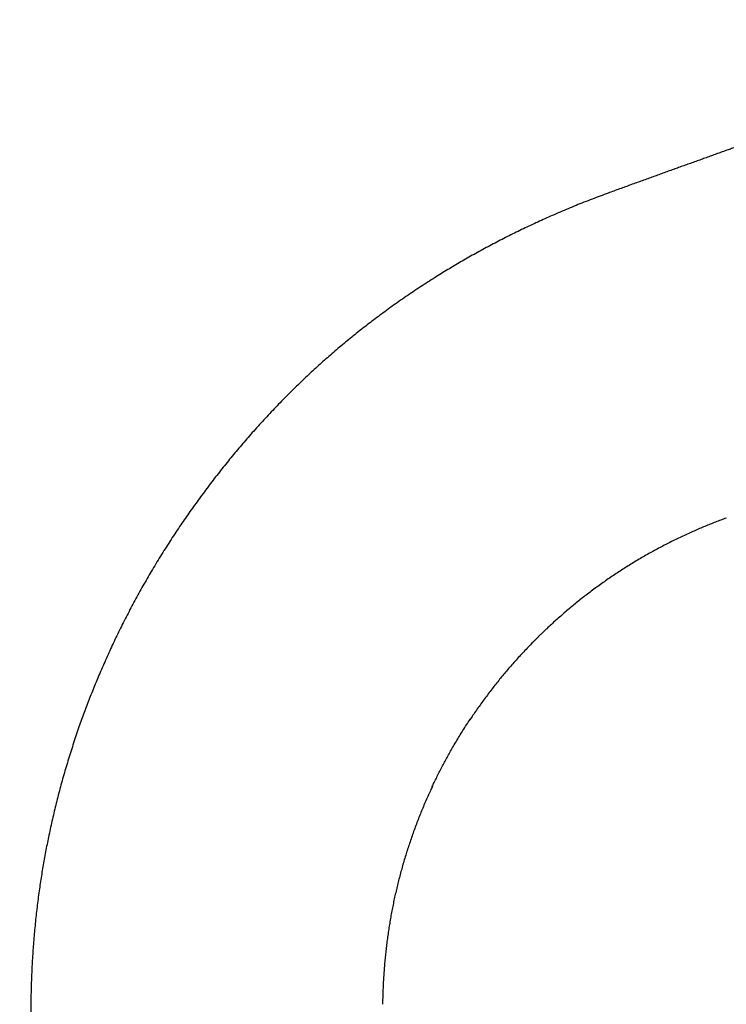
# Model space of a CAD drawing. Header units: millimetres. Extents: x 8 to 573, y 12 to 528.
# Tile 74 of 75: x 414 to 496, y 415 to 528. Entities that reach past the tile are written whole.
import ezdxf

# ---------------------------------------------------------------- set-up
doc = ezdxf.new("R2010")
doc.units = ezdxf.units.MM

msp = doc.modelspace()

# ---------------------------------------------------------------- linework, layer by layer
at = {"color": 7, "linetype": 'Continuous', "lineweight": 30}
msp.add_line((461.84, 439.48), (461.88, 439.56), dxfattribs=at)
for points, knots in [([(538.39, 527.62), (538.2, 527.56), (537.81, 527.42), (537.22, 527.21), (536.64, 527), (536.09, 526.81), (535.57, 526.62), (535.05, 526.44), (534.54, 526.26), (534.04, 526.08), (533.54, 525.91), (533.05, 525.74), (532.58, 525.57), (532.11, 525.4), (531.64, 525.24), (531.19, 525.08), (530.75, 524.93), (530.33, 524.78), (529.92, 524.63), (529.52, 524.49), (529.13, 524.36), (528.74, 524.22), (528.34, 524.08), (527.95, 523.94), (527.56, 523.81), (527.19, 523.67), (526.82, 523.54), (526.46, 523.42), (526.12, 523.3), (525.8, 523.19), (525.48, 523.07), (525.16, 522.96), (524.86, 522.86), (524.56, 522.75), (524.27, 522.65), (523.99, 522.55), (523.71, 522.45), (523.44, 522.36), (523.18, 522.27), (522.93, 522.18), (522.68, 522.1), (522.43, 522.01), (522.18, 521.92), (521.92, 521.83), (521.66, 521.74), (521.42, 521.65), (521.19, 521.57), (520.96, 521.49), (520.76, 521.42), (520.56, 521.35), (520.38, 521.29), (520.21, 521.23), (520.04, 521.17), (519.88, 521.12), (519.64, 521.03), (519.32, 520.92), (518.91, 520.78), (518.52, 520.64), (518.2, 520.53), (517.94, 520.44), (517.76, 520.37), (517.57, 520.31), (517.39, 520.25), (517.21, 520.18), (517.03, 520.12), (516.86, 520.06), (516.7, 520), (516.53, 519.95), (516.38, 519.89), (516.23, 519.84), (516.08, 519.79), (515.95, 519.74), (515.83, 519.7), (515.73, 519.67), (515.65, 519.64), (515.58, 519.61), (515.5, 519.59), (515.42, 519.56), (515.33, 519.53), (515.23, 519.49), (515.12, 519.46), (515, 519.41), (514.87, 519.37), (514.73, 519.32), (514.58, 519.27), (514.42, 519.21), (514.25, 519.15), (514.07, 519.09), (513.89, 519.03), (513.7, 518.96), (513.5, 518.89), (513.29, 518.82), (513.07, 518.74), (512.85, 518.67), (512.63, 518.59), (512.4, 518.51), (512.17, 518.43), (511.93, 518.35), (511.69, 518.26), (511.43, 518.17), (511.16, 518.08), (510.88, 517.98), (510.57, 517.87), (510.26, 517.76), (509.94, 517.65), (509.61, 517.53), (509.27, 517.41), (508.92, 517.29), (508.56, 517.17), (508.19, 517.04), (507.82, 516.91), (507.44, 516.77), (507.05, 516.64), (506.66, 516.5), (506.25, 516.36), (505.82, 516.21), (505.39, 516.05), (504.94, 515.9), (504.48, 515.74), (504.02, 515.57), (503.54, 515.4), (503.08, 515.24), (502.61, 515.08), (502.15, 514.91), (501.68, 514.75), (501.21, 514.58), (500.73, 514.41), (500.24, 514.24), (499.74, 514.06), (499.23, 513.88), (498.72, 513.7), (498.2, 513.51), (497.67, 513.32), (497.14, 513.14), (496.62, 512.95), (496.1, 512.76), (495.58, 512.58), (495.04, 512.39), (494.49, 512.19), (493.92, 511.99), (493.33, 511.77), (492.73, 511.56), (492.13, 511.34), (491.52, 511.12), (490.91, 510.91), (490.31, 510.69), (489.71, 510.47), (489.11, 510.26), (488.49, 510.04), (487.88, 509.81), (487.25, 509.59), (486.62, 509.36), (485.98, 509.13), (485.33, 508.89), (484.68, 508.66), (484.03, 508.42), (483.38, 508.18), (482.72, 507.94), (482.27, 507.78), (482.05, 507.7)], [0, 0, 0, 0, 0.0102018, 0.0208694, 0.0313692, 0.0408464, 0.0501825, 0.0593774, 0.0684312, 0.0773438, 0.0861151, 0.0947453, 0.1032343, 0.111582, 0.1197885, 0.1278537, 0.1357777, 0.1431195, 0.1503357, 0.1574262, 0.1643912, 0.1712306, 0.1783472, 0.1853225, 0.1921565, 0.1988492, 0.2054006, 0.2118106, 0.2177249, 0.2235135, 0.2291766, 0.2347139, 0.2401256, 0.2454117, 0.2505721, 0.2556069, 0.260516, 0.2652995, 0.2698752, 0.2743298, 0.2786631, 0.2828752, 0.2876818, 0.2923202, 0.2967905, 0.3010925, 0.3052262, 0.3091918, 0.3129892, 0.3163223, 0.3195141, 0.3225646, 0.3254737, 0.3282771, 0.3310543, 0.3383784, 0.3455352, 0.3525249, 0.3593474, 0.362696, 0.3660027, 0.3692677, 0.3724909, 0.3756722, 0.3788109, 0.3818565, 0.3847795, 0.3877103, 0.3905066, 0.3931685, 0.3956958, 0.3980886, 0.400347, 0.4018357, 0.4032596, 0.4046186, 0.4059395, 0.4073692, 0.4089302, 0.4106225, 0.4126358, 0.4148081, 0.4171392, 0.4196293, 0.4222783, 0.4250862, 0.428053, 0.4311788, 0.4344634, 0.4379069, 0.4414437, 0.4451336, 0.448977, 0.4529736, 0.4568096, 0.4607769, 0.4648757, 0.4691057, 0.4734672, 0.47796, 0.4825842, 0.4878226, 0.4932199, 0.4987761, 0.5044914, 0.5103656, 0.5163988, 0.5225909, 0.528942, 0.5354521, 0.5421212, 0.5488259, 0.555684, 0.5626955, 0.5698603, 0.5774499, 0.5852043, 0.5931235, 0.6012076, 0.6094564, 0.6178701, 0.6264486, 0.634457, 0.6426039, 0.6508893, 0.6593132, 0.6678756, 0.6765764, 0.6854158, 0.6943936, 0.7035099, 0.7127646, 0.7221579, 0.7316896, 0.7408035, 0.7500404, 0.7594005, 0.7688836, 0.7784898, 0.7888127, 0.799274, 0.8098738, 0.820612, 0.8314886, 0.8425036, 0.853016, 0.8636513, 0.8744097, 0.8852912, 0.8962956, 0.907423, 0.9186734, 0.9300468, 0.9415432, 0.9531625, 0.964694, 0.9763441, 0.9881128, 1, 1, 1, 1]), ([(482.05, 507.7), (481.74, 507.59), (481.13, 507.36), (480.21, 507.01), (479.29, 506.65), (478.37, 506.29), (477.46, 505.91), (476.54, 505.52), (475.66, 505.14), (474.81, 504.76), (473.98, 504.38), (473.15, 504), (472.33, 503.61), (471.51, 503.21), (470.69, 502.81), (469.88, 502.39), (469.07, 501.97), (468.27, 501.55), (467.46, 501.11), (466.66, 500.67), (465.88, 500.23), (465.12, 499.79), (464.38, 499.36), (463.64, 498.91), (462.91, 498.46), (462.14, 497.98), (461.33, 497.47), (460.5, 496.93), (459.67, 496.38), (458.84, 495.81), (458.02, 495.25), (457.21, 494.67), (456.42, 494.1), (455.67, 493.54), (454.94, 492.99), (454.21, 492.43), (453.5, 491.87), (452.78, 491.3), (452.08, 490.72), (451.38, 490.14), (450.68, 489.55), (449.99, 488.95), (449.31, 488.35), (448.64, 487.74), (447.98, 487.14), (447.34, 486.55), (446.72, 485.96), (446.11, 485.36), (445.5, 484.76), (445.1, 484.36), (444.9, 484.16)], [0, 0, 0, 0, 0.022199, 0.044423, 0.066672, 0.088945, 0.111239, 0.133554, 0.155888, 0.176376, 0.196878, 0.217394, 0.237921, 0.258459, 0.279006, 0.299563, 0.320126, 0.340697, 0.361275, 0.381862, 0.402455, 0.421877, 0.441304, 0.460735, 0.480169, 0.499605, 0.522096, 0.544589, 0.567081, 0.589573, 0.612063, 0.63455, 0.657032, 0.677636, 0.698233, 0.718821, 0.739401, 0.759971, 0.780531, 0.80108, 0.821618, 0.842143, 0.862655, 0.883154, 0.903639, 0.92294, 0.942227, 0.9615, 0.980757, 1, 1, 1, 1]), ([(444.9, 484.16), (444.67, 483.92), (444.21, 483.45), (443.53, 482.74), (442.86, 482.02), (442.19, 481.29), (441.52, 480.56), (440.88, 479.83), (440.25, 479.11), (439.64, 478.39), (439.04, 477.67), (438.44, 476.94), (437.85, 476.21), (437.26, 475.47), (436.68, 474.72), (436.11, 473.97), (435.54, 473.21), (434.98, 472.45), (434.44, 471.69), (433.9, 470.93), (433.37, 470.16), (432.83, 469.37), (432.28, 468.55), (431.73, 467.7), (431.18, 466.85), (430.64, 465.99), (430.11, 465.12), (429.6, 464.27), (429.11, 463.43), (428.63, 462.59), (428.17, 461.76), (427.71, 460.92), (427.25, 460.07), (426.81, 459.22), (426.37, 458.36), (425.94, 457.5), (425.52, 456.64), (425.11, 455.77), (424.72, 454.91), (424.33, 454.05), (423.95, 453.18), (423.58, 452.34), (423.24, 451.51), (422.91, 450.7), (422.58, 449.88), (422.27, 449.07), (421.96, 448.25), (421.66, 447.43), (421.35, 446.58), (421.05, 445.69), (420.74, 444.78), (420.45, 443.87), (420.16, 442.95), (419.88, 442.03), (419.61, 441.11), (419.34, 440.19), (419.09, 439.26), (418.85, 438.33), (418.62, 437.41), (418.39, 436.49), (418.18, 435.57), (417.98, 434.66), (417.79, 433.76), (417.61, 432.89), (417.45, 432.04), (417.29, 431.19), (417.14, 430.33), (417, 429.48), (416.87, 428.63), (416.74, 427.75), (416.61, 426.84), (416.49, 425.9), (416.38, 424.96), (416.28, 424.02), (416.19, 423.08), (416.1, 422.14), (416.03, 421.2), (415.97, 420.27), (415.91, 419.33), (415.86, 418.4), (415.82, 417.48), (415.79, 416.56), (415.77, 415.65), (415.77, 415.04), (415.76, 414.73)], [0, 0, 0, 0, 0.012737, 0.025499, 0.038286, 0.051096, 0.063929, 0.076784, 0.088925, 0.101084, 0.113262, 0.125457, 0.13767, 0.149898, 0.162143, 0.174403, 0.186677, 0.198966, 0.211048, 0.223143, 0.23525, 0.247368, 0.260466, 0.273575, 0.286696, 0.299827, 0.312968, 0.326117, 0.338523, 0.350936, 0.363358, 0.375786, 0.388222, 0.400664, 0.413111, 0.425563, 0.43802, 0.450481, 0.462722, 0.474967, 0.487213, 0.499461, 0.5108, 0.522139, 0.533478, 0.544817, 0.556155, 0.567492, 0.578828, 0.591295, 0.603759, 0.61622, 0.628677, 0.641129, 0.653576, 0.666017, 0.678451, 0.690877, 0.703294, 0.71548, 0.727656, 0.739822, 0.751978, 0.763219, 0.774451, 0.785673, 0.796883, 0.808084, 0.819272, 0.830449, 0.84273, 0.854997, 0.867247, 0.879482, 0.891701, 0.903902, 0.916087, 0.928254, 0.940403, 0.952533, 0.964428, 0.976305, 0.988162, 1, 1, 1, 1]), ([(495.64, 470.38), (495.43, 470.3), (495.01, 470.15), (494.39, 469.91), (493.77, 469.67), (493.16, 469.42), (492.54, 469.16), (491.93, 468.89), (491.3, 468.61), (490.66, 468.31), (489.99, 467.99), (489.33, 467.67), (488.68, 467.34), (488.02, 466.99), (487.37, 466.64), (486.73, 466.29), (486.09, 465.92), (485.45, 465.55), (484.82, 465.17), (484.2, 464.78), (483.59, 464.39), (482.98, 464), (482.38, 463.59), (481.78, 463.17), (481.17, 462.75), (480.58, 462.31), (479.98, 461.87), (479.4, 461.43), (478.83, 460.98), (478.27, 460.52), (477.71, 460.06), (477.16, 459.6), (476.61, 459.12), (476.07, 458.65), (475.54, 458.16), (475.11, 457.76), (474.78, 457.45), (474.55, 457.23), (474.31, 457), (474.08, 456.78), (473.86, 456.55), (473.63, 456.32), (473.48, 456.17), (473.4, 456.09)], [0, 0, 0, 0, 0.024897, 0.049824, 0.074778, 0.099759, 0.124764, 0.149793, 0.174843, 0.202421, 0.230022, 0.257643, 0.285282, 0.312938, 0.340608, 0.368289, 0.395981, 0.423681, 0.451386, 0.4786, 0.505816, 0.533031, 0.560244, 0.587947, 0.615644, 0.643331, 0.671008, 0.698672, 0.725828, 0.752967, 0.780087, 0.807188, 0.834266, 0.861319, 0.888347, 0.915347, 0.92746, 0.939566, 0.951666, 0.96376, 0.975847, 0.987927, 1, 1, 1, 1]), ([(473.4, 456.09), (473.23, 455.92), (472.88, 455.56), (472.38, 455.03), (471.87, 454.48), (471.37, 453.93), (470.88, 453.37), (470.4, 452.82), (469.94, 452.26), (469.49, 451.72), (469.05, 451.16), (468.62, 450.61), (468.19, 450.04), (467.76, 449.47), (467.35, 448.89), (466.93, 448.31), (466.54, 447.74), (466.3, 447.37), (466.18, 447.2)], [0, 0, 0, 0, 0.064342, 0.128834, 0.193471, 0.258248, 0.323161, 0.388206, 0.44965, 0.511203, 0.57286, 0.634619, 0.696474, 0.758421, 0.820457, 0.882578, 0.944778, 1, 1, 1, 1]), ([(461.84, 439.49), (461.92, 439.66), (462.09, 440.02), (462.37, 440.59), (462.66, 441.17), (462.96, 441.75), (463.26, 442.33), (463.57, 442.89), (463.88, 443.45), (464.22, 444.05), (464.59, 444.67), (464.98, 445.33), (465.39, 445.98), (465.8, 446.62), (466.09, 447.07), (466.25, 447.31), (466.27, 447.34)], [0, 0, 0, 0, 0.0623256, 0.1351337, 0.2079157, 0.2806674, 0.3520861, 0.423467, 0.4948061, 0.5660989, 0.6509052, 0.735633, 0.8202756, 0.9048266, 0.9892797, 1, 1, 1, 1]), ([(466.22, 447.26), (466.22, 447.26), (466.23, 447.28), (466.25, 447.3), (466.26, 447.32)], [0, 0, 0, 0, 0.0003, 1, 1, 1, 1]), ([(461.88, 439.56), (461.8, 439.39), (461.62, 439.01), (461.34, 438.4), (461.05, 437.74), (460.77, 437.07), (460.49, 436.4), (460.23, 435.73), (459.97, 435.05), (459.72, 434.37), (459.48, 433.69), (459.25, 433.01), (459.02, 432.33), (458.81, 431.64), (458.6, 430.95), (458.4, 430.27), (458.22, 429.59), (458.04, 428.91), (457.86, 428.22), (457.7, 427.52), (457.54, 426.82), (457.39, 426.12), (457.25, 425.42), (457.12, 424.72), (457, 424.01), (456.88, 423.31), (456.78, 422.6), (456.68, 421.9), (456.59, 421.19), (456.51, 420.49), (456.44, 419.78), (456.37, 419.08), (456.32, 418.37), (456.27, 417.65), (456.23, 416.93), (456.2, 416.29), (456.18, 415.74), (456.17, 415.28), (456.16, 414.93), (456.16, 414.72), (456.16, 414.64), (456.16, 414.62), (456.16, 414.59), (456.16, 414.57), (456.16, 414.55), (456.16, 414.53), (456.16, 414.52)], [0, 0, 0, 0, 0.021448, 0.049392, 0.07734, 0.10529, 0.13324, 0.161188, 0.189133, 0.217072, 0.244942, 0.272802, 0.300651, 0.328485, 0.356304, 0.383609, 0.410894, 0.438159, 0.465401, 0.493173, 0.520918, 0.548633, 0.576317, 0.603967, 0.631582, 0.659159, 0.686698, 0.714196, 0.741651, 0.769061, 0.796425, 0.823741, 0.851007, 0.878946, 0.906829, 0.934654, 0.952985, 0.97129, 0.987376, 0.994447, 0.995373, 0.996298, 0.997224, 0.998149, 0.999075, 1, 1, 1, 1]), ([(415.76, 414.73), (415.76, 414.4), (415.75, 413.74), (415.74, 412.75), (415.74, 411.77), (415.73, 410.8), (415.72, 409.84), (415.71, 408.88), (415.7, 407.93), (415.68, 406.97), (415.67, 406.01), (415.66, 405.04), (415.65, 404.08), (415.64, 403.13), (415.63, 402.18), (415.61, 401.25), (415.6, 400.32), (415.59, 399.4), (415.58, 398.49), (415.56, 397.59), (415.55, 396.7), (415.54, 395.83), (415.53, 394.98), (415.51, 394.17), (415.5, 393.35), (415.49, 392.55), (415.47, 391.74), (415.46, 390.92), (415.45, 390.09), (415.43, 389.27), (415.42, 388.46), (415.4, 387.66), (415.39, 386.88), (415.38, 386.12), (415.36, 385.39), (415.35, 384.66), (415.34, 383.94), (415.32, 383.23), (415.31, 382.53), (415.3, 381.83), (415.28, 381.14), (415.27, 380.46), (415.26, 379.79), (415.24, 379.14), (415.23, 378.49), (415.22, 377.85), (415.2, 377.2), (415.19, 376.54), (415.18, 375.88), (415.16, 375.22), (415.15, 374.57), (415.14, 373.93), (415.13, 373.31), (415.12, 372.71), (415.1, 372.13), (415.09, 371.56), (415.08, 370.99), (415.07, 370.43), (415.06, 369.88), (415.05, 369.34), (415.04, 368.8), (415.03, 368.27), (415.02, 367.76), (415.01, 367.25), (415.01, 366.75), (415, 366.26), (414.99, 365.78), (414.98, 365.3), (414.97, 364.82), (414.96, 364.35), (414.95, 363.89), (414.95, 363.44), (414.94, 363), (414.93, 362.57), (414.92, 362.15), (414.92, 361.73), (414.91, 361.31), (414.9, 360.9), (414.9, 360.5), (414.89, 360.11), (414.88, 359.72), (414.88, 359.34), (414.87, 358.95), (414.86, 358.55), (414.86, 358.14), (414.85, 357.74), (414.84, 357.35), (414.84, 356.97), (414.83, 356.6), (414.83, 356.27), (414.82, 355.96), (414.82, 355.69), (414.81, 355.43), (414.81, 355.17), (414.81, 354.92), (414.8, 354.68), (414.79, 354.26), (414.79, 353.67), (414.77, 352.9), (414.76, 352.12), (414.75, 351.33), (414.74, 350.53), (414.72, 349.71), (414.71, 348.89), (414.7, 348.06), (414.69, 347.22), (414.68, 346.37), (414.66, 345.49), (414.65, 344.57), (414.64, 343.85), (414.63, 343.36), (414.63, 343.11), (414.63, 342.86), (414.62, 342.6), (414.62, 342.34), (414.62, 342.07), (414.61, 341.8), (414.61, 341.52), (414.6, 341.23), (414.6, 340.93), (414.6, 340.63), (414.59, 340.32), (414.59, 340.02), (414.58, 339.71), (414.58, 339.4), (414.57, 339.08), (414.57, 338.75), (414.57, 338.4), (414.56, 338.04), (414.56, 337.67), (414.55, 337.3), (414.55, 336.92), (414.54, 336.53), (414.54, 336.15), (414.53, 335.77), (414.53, 335.39), (414.52, 334.99), (414.52, 334.58), (414.51, 334.14), (414.51, 333.68), (414.5, 333.21), (414.49, 332.73), (414.49, 332.24), (414.48, 331.75), (414.48, 331.41), (414.47, 331.24), (414.47, 331.24)], [0, 0, 0, 0, 0.011924, 0.023754, 0.035493, 0.047138, 0.058691, 0.070152, 0.08152, 0.092795, 0.104508, 0.11612, 0.127629, 0.139038, 0.150345, 0.16155, 0.172654, 0.183657, 0.194558, 0.205358, 0.216057, 0.226654, 0.236552, 0.246361, 0.256079, 0.265708, 0.275246, 0.285264, 0.29518, 0.304996, 0.31471, 0.324323, 0.333834, 0.342709, 0.351494, 0.360189, 0.368795, 0.37731, 0.385735, 0.39407, 0.402315, 0.41047, 0.418535, 0.426369, 0.434115, 0.441774, 0.449346, 0.457425, 0.465402, 0.473278, 0.481052, 0.488725, 0.496297, 0.503342, 0.510298, 0.517163, 0.523939, 0.530624, 0.537219, 0.543723, 0.550138, 0.556463, 0.562697, 0.568732, 0.574681, 0.580542, 0.586317, 0.592107, 0.597807, 0.603418, 0.608938, 0.614368, 0.619613, 0.624772, 0.629843, 0.634828, 0.639825, 0.644732, 0.649548, 0.654274, 0.658909, 0.663454, 0.667908, 0.672938, 0.677848, 0.682637, 0.687306, 0.691854, 0.696282, 0.700589, 0.703889, 0.707114, 0.710265, 0.713341, 0.716343, 0.719272, 0.722178, 0.731318, 0.740545, 0.74986, 0.759263, 0.768948, 0.778725, 0.788593, 0.798552, 0.808603, 0.818745, 0.828979, 0.840316, 0.851763, 0.854779, 0.857802, 0.860833, 0.863875, 0.866986, 0.870184, 0.87347, 0.876843, 0.880305, 0.883854, 0.887491, 0.891215, 0.894807, 0.898477, 0.902225, 0.90605, 0.909954, 0.914179, 0.918492, 0.922893, 0.927381, 0.931957, 0.93662, 0.941097, 0.945652, 0.950285, 0.954996, 0.959785, 0.965221, 0.970755, 0.976385, 0.982112, 0.987936, 0.993858, 0.999876, 1, 1, 1, 1])]:
    msp.add_open_spline(points, degree=3, knots=knots, dxfattribs=at)

doc.saveas('drawing.dxf')
